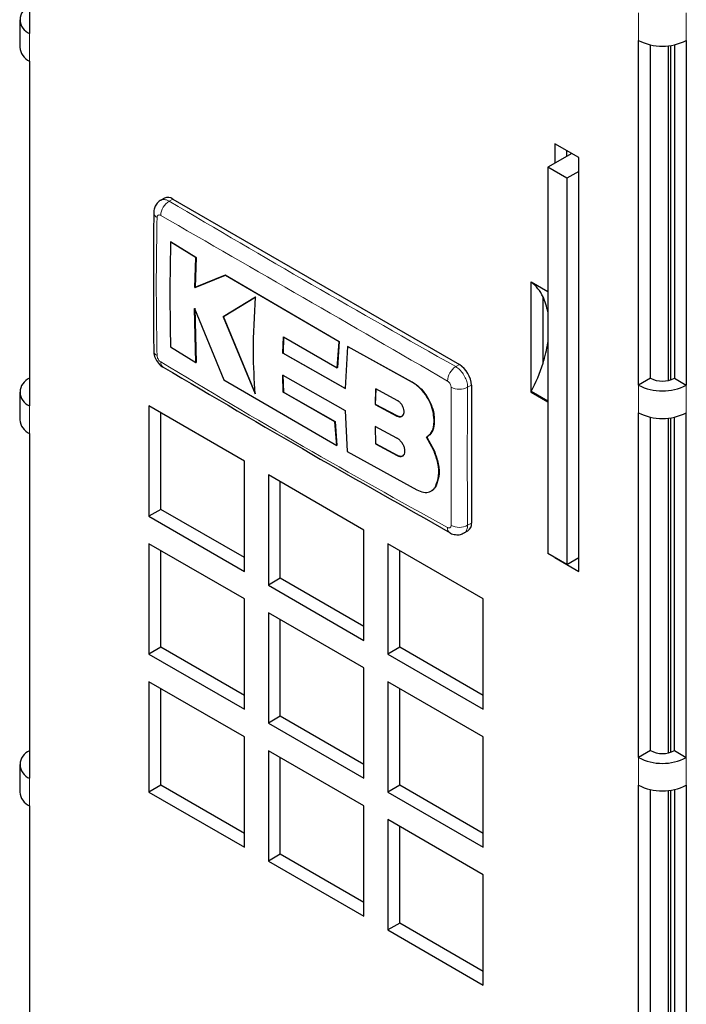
# Model space of a CAD drawing. Header units: millimetres. Extents: x 5 to 418, y 2 to 292.
# Tile 7 of 10: x 261 to 277, y 126 to 149. Entities that reach past the tile are written whole.
import ezdxf

# ---------------------------------------------------------------- set-up
doc = ezdxf.new("R2010")
doc.units = ezdxf.units.MM

msp = doc.modelspace()

# ---------------------------------------------------------------- linework, layer by layer
at = {"color": 7, "linetype": 'Continuous', "lineweight": 25}
for p, q in [((261.2826, 157.0825), (261.2826, 148.9171)), ((261.0483, 149.2437), (261.0483, 148.5904)), ((275.7076, 140.5897), (275.7076, 148.7551)), ((275.9904, 140.753), (275.9904, 148.6497)), ((276.4147, 140.7003), (276.4147, 148.6272)), ((276.4684, 140.7147), (276.4684, 148.6338)), ((276.5561, 148.6497), (276.5561, 140.753)), ((276.8389, 148.7551), (276.8389, 140.5897)), ((261.2826, 148.2639), (261.2826, 140.0985)), ((274.2934, 145.9788), (273.7277, 146.3053)), ((273.7277, 146.3053), (273.7277, 145.8481)), ((274.1236, 146.0767), (273.558, 145.7501)), ((274.0105, 146.0114), (274.0105, 146.1421)), ((274.2934, 145.9787), (274.1236, 146.0767)), ((274.1236, 146.0767), (274.1236, 146.0767)), ((274.2934, 136.1803), (274.2934, 145.9788)), ((274.0105, 145.4889), (273.558, 145.7501)), ((273.558, 145.7501), (273.558, 136.6049)), ((274.2934, 145.6522), (274.0105, 145.4889)), ((274.0105, 145.4889), (274.0105, 136.3436)), ((264.4767, 145.0178), (264.3889, 144.9671)), ((264.6767, 144.998), (271.4649, 141.0793)), ((264.6216, 143.983), (264.6272, 143.9862)), ((265.2243, 143.6127), (264.6216, 143.983)), ((264.6272, 143.9862), (265.23, 143.616)), ((265.1995, 142.9018), (265.2243, 143.6127)), ((265.23, 143.616), (265.2052, 142.905)), ((265.2243, 143.6127), (265.23, 143.616)), ((265.9141, 143.1936), (265.1995, 142.9018)), ((265.2052, 142.905), (265.9198, 143.1968)), ((265.9141, 143.1936), (265.9198, 143.1968)), ((268.6132, 141.6175), (265.9141, 143.1936)), ((265.9198, 143.1968), (268.6189, 141.6208)), ((273.162, 143.0391), (273.558, 142.8105)), ((273.162, 140.4262), (273.162, 143.0391)), ((273.163, 143.0385), (273.163, 143.0295)), ((273.558, 142.8014), (273.163, 143.0295)), ((265.1995, 142.9018), (265.2052, 142.905)), ((266.6361, 142.676), (265.8701, 142.209)), ((265.8758, 142.2123), (266.6418, 142.6793)), ((273.4448, 141.1101), (273.4448, 142.6818)), ((265.1926, 142.4078), (265.8879, 140.7189)), ((265.2218, 141.125), (265.1926, 142.4078)), ((265.1983, 142.411), (265.2275, 141.1283)), ((265.8701, 142.209), (265.8758, 142.2123)), ((265.8701, 142.209), (266.629, 140.3823)), ((266.6347, 140.3855), (265.8758, 142.2123)), ((267.2802, 141.3458), (267.2954, 141.7313)), ((267.3011, 141.7346), (267.2858, 141.349)), ((267.2954, 141.7313), (268.5709, 141.0031)), ((268.5709, 141.0031), (268.6132, 141.6175)), ((268.6189, 141.6208), (268.5766, 141.0064)), ((268.6132, 141.6175), (268.6189, 141.6208)), ((264.6205, 141.4957), (265.2218, 141.125)), ((267.2802, 141.3458), (267.2858, 141.349)), ((268.7577, 140.5072), (267.2802, 141.3458)), ((267.2858, 141.349), (268.7634, 140.5105)), ((268.8123, 141.5054), (268.7577, 140.5072)), ((268.8123, 141.5054), (268.818, 141.5087)), ((270.3418, 140.661), (268.8123, 141.5054)), ((268.818, 141.5087), (270.3474, 140.6642)), ((265.2218, 141.125), (265.2275, 141.1283)), ((267.2843, 140.8334), (267.299, 140.4255)), ((268.5709, 141.0031), (268.5766, 141.0064)), ((265.8879, 140.7189), (268.5576, 139.1574)), ((267.2787, 140.8302), (268.756, 139.992)), ((267.2933, 140.4222), (267.2787, 140.8302)), ((275.9904, 140.753), (275.7076, 140.5897)), ((276.5561, 140.753), (276.8389, 140.5897)), ((261.0483, 140.425), (261.0483, 139.7718)), ((267.2933, 140.4222), (267.299, 140.4255)), ((268.5168, 139.7231), (267.2933, 140.4222)), ((267.299, 140.4255), (268.5225, 139.7264)), ((269.4811, 140.5005), (269.4702, 140.1297)), ((269.4758, 140.1329), (269.4868, 140.5037)), ((269.9928, 140.2273), (269.4811, 140.5005)), ((271.7478, 140.5894), (271.7478, 137.3232)), ((273.162, 140.4262), (273.163, 140.4268)), ((273.162, 140.4262), (273.558, 140.1976)), ((273.558, 140.209), (273.163, 140.437)), ((273.163, 140.437), (273.163, 140.4268)), ((273.558, 140.1988), (273.163, 140.4268)), ((269.4702, 140.1297), (269.4758, 140.1329)), ((269.9899, 139.8611), (269.4758, 140.1329)), ((266.3738, 138.7925), (264.111, 140.0987)), ((264.111, 140.0987), (264.111, 137.4858)), ((264.3939, 137.6491), (264.3939, 139.9354)), ((268.756, 139.992), (268.8083, 139.0165)), ((269.4702, 140.1297), (269.9842, 139.8578)), ((275.7076, 131.7711), (275.7076, 139.9365)), ((276.8389, 131.7711), (276.8389, 139.9365)), ((268.5168, 139.7231), (268.5225, 139.7264)), ((268.5576, 139.1574), (268.5168, 139.7231)), ((268.5225, 139.7264), (268.5633, 139.1607)), ((270.8632, 139.7688), (270.8688, 139.7721)), ((275.9904, 131.9344), (275.9904, 139.8311)), ((276.4147, 131.8817), (276.4147, 139.8085)), ((276.4684, 131.8961), (276.4684, 139.8152)), ((276.5561, 131.9344), (276.5561, 139.8311)), ((261.2826, 139.4452), (261.2826, 131.2798)), ((269.4686, 139.6069), (269.4795, 139.1967)), ((269.983, 139.3353), (269.4686, 139.6069)), ((269.4851, 139.2), (269.4743, 139.6102)), ((269.4795, 139.1967), (269.4851, 139.2)), ((269.9972, 138.927), (269.4851, 139.2)), ((270.8585, 139.0408), (270.6883, 139.3586)), ((270.6899, 139.3595), (270.6956, 139.3628)), ((270.694, 139.3619), (270.8642, 139.044)), ((268.5576, 139.1574), (268.5633, 139.1607)), ((268.8083, 139.0165), (270.4527, 138.1119)), ((269.4795, 139.1967), (269.9915, 138.9238)), ((270.8585, 139.0408), (270.8642, 139.044)), ((266.3738, 136.1795), (266.3738, 138.7925)), ((269.2022, 137.1597), (266.9394, 138.4659)), ((266.9394, 138.4659), (266.9394, 135.853)), ((267.2223, 136.0163), (267.2223, 138.3026)), ((270.7983, 138.0825), (270.804, 138.0858)), ((270.9041, 138.2044), (270.9097, 138.2076)), ((264.3939, 137.6491), (264.111, 137.4858)), ((266.3738, 136.5061), (264.3939, 137.6491)), ((264.111, 137.4858), (266.3738, 136.1795)), ((269.2022, 134.5467), (269.2022, 137.1597)), ((271.577, 137.0893), (271.6649, 137.1401)), ((266.3738, 135.5263), (264.111, 136.8326)), ((264.111, 136.8326), (264.111, 134.2196)), ((264.3939, 134.3829), (264.3939, 136.6693)), ((272.0306, 135.5268), (269.7679, 136.8331)), ((269.7679, 136.8331), (269.7679, 134.2202)), ((270.0507, 134.3834), (270.0507, 136.6698)), ((274.0105, 136.3436), (273.558, 136.6049)), ((273.7277, 136.5069), (273.7277, 136.5068)), ((273.7277, 136.5069), (273.7277, 136.5068)), ((273.7277, 136.5068), (274.2934, 136.1803)), ((274.0105, 136.3436), (274.2934, 136.5069)), ((274.2934, 136.5068), (274.2933, 136.5069)), ((267.2223, 136.0163), (266.9394, 135.853)), ((269.2022, 134.8733), (267.2223, 136.0163)), ((266.9394, 135.853), (269.2022, 134.5467)), ((266.3738, 132.9134), (266.3738, 135.5263)), ((272.0306, 132.9139), (272.0306, 135.5268)), ((269.2022, 133.8935), (266.9394, 135.1997)), ((266.9394, 135.1997), (266.9394, 132.5868)), ((267.2223, 132.7501), (267.2223, 135.0365)), ((264.3939, 134.3829), (264.111, 134.2196)), ((266.3738, 133.2399), (264.3939, 134.3829)), ((270.0507, 134.3834), (269.7679, 134.2202)), ((272.0306, 133.2405), (270.0507, 134.3834)), ((264.111, 134.2196), (266.3738, 132.9134)), ((269.7679, 134.2202), (272.0306, 132.9139)), ((269.2022, 131.2806), (269.2022, 133.8935)), ((266.3738, 132.2601), (264.111, 133.5664)), ((264.111, 133.5664), (264.111, 130.9535)), ((264.3939, 131.1167), (264.3939, 133.4031)), ((272.0306, 132.2607), (269.7679, 133.5669)), ((269.7679, 133.5669), (269.7679, 130.954)), ((270.0507, 131.1173), (270.0507, 133.4036)), ((267.2223, 132.7501), (266.9394, 132.5868)), ((269.2022, 131.6071), (267.2223, 132.7501)), ((266.9394, 132.5868), (269.2022, 131.2806)), ((266.3738, 129.6472), (266.3738, 132.2601)), ((272.0306, 129.6477), (272.0306, 132.2607)), ((269.2022, 130.6273), (266.9394, 131.9336)), ((266.9394, 131.9336), (266.9394, 129.3206)), ((267.2223, 129.4839), (267.2223, 131.7703)), ((275.9904, 131.9344), (275.7076, 131.7711)), ((276.5561, 131.9344), (276.8389, 131.7711)), ((261.0483, 131.6064), (261.0483, 130.9531)), ((264.3939, 131.1167), (264.111, 130.9535)), ((266.3738, 129.9738), (264.3939, 131.1167)), ((270.0507, 131.1173), (269.7679, 130.954)), ((272.0306, 129.9743), (270.0507, 131.1173)), ((275.7076, 122.9525), (275.7076, 131.1179)), ((276.8389, 131.1179), (276.8389, 122.9525)), ((264.111, 130.9535), (266.3738, 129.6472)), ((269.7679, 130.954), (272.0306, 129.6477)), ((275.9904, 123.1157), (275.9904, 131.0124)), ((276.4147, 123.063), (276.4147, 130.9899)), ((276.4684, 123.0775), (276.4684, 130.9965)), ((276.5561, 131.0124), (276.5561, 123.1157)), ((261.2826, 130.6266), (261.2826, 122.4612)), ((269.2022, 128.0144), (269.2022, 130.6273)), ((272.0306, 128.9945), (269.7679, 130.3008)), ((269.7679, 130.3008), (269.7679, 127.6878)), ((270.0507, 127.8511), (270.0507, 130.1375)), ((267.2223, 129.4839), (266.9394, 129.3206)), ((269.2022, 128.341), (267.2223, 129.4839)), ((266.9394, 129.3206), (269.2022, 128.0144)), ((272.0306, 126.3816), (272.0306, 128.9945)), ((270.0507, 127.8511), (269.7679, 127.6878)), ((272.0306, 126.7081), (270.0507, 127.8511)), ((269.7679, 127.6878), (272.0306, 126.3816))]:
    msp.add_line(p, q, dxfattribs=at)
at = {"color": 7, "linetype": 'Continuous', "lineweight": 18}
for p, q in [((275.7076, 149.4084), (275.7076, 148.7551)), ((276.8389, 149.4084), (276.8389, 148.7551)), ((261.2826, 148.9171), (261.2826, 148.2639)), ((264.6767, 144.998), (264.5885, 144.9471)), ((271.4649, 141.0793), (271.3767, 141.0283)), ((270.3418, 140.661), (270.3474, 140.6642)), ((271.7478, 140.5894), (271.6595, 140.5384)), ((275.7076, 140.5897), (275.7076, 139.9365)), ((276.8389, 140.5897), (276.8389, 139.9365)), ((261.2826, 140.0985), (261.2826, 139.4452)), ((269.9842, 139.8578), (269.9899, 139.8611)), ((269.9915, 138.9238), (269.9972, 138.927)), ((271.7478, 137.3232), (271.6595, 137.2723)), ((275.7076, 131.7711), (275.7076, 131.1179)), ((276.8389, 131.7711), (276.8389, 131.1179)), ((261.2826, 131.2798), (261.2826, 130.6266))]:
    msp.add_line(p, q, dxfattribs=at)
at = {"color": 7, "linetype": 'Continuous', "lineweight": 25}
for centre, radius, start, end in [((261.4065, 149.2437), 0.3493, 110.78342, 249.21658), ((261.4486, 148.6304), 0.4024, 185.6948, 245.62534), ((276.2733, 149.8469), 1.2296, 242.60967, 297.39033), ((264.5595, 144.8345), 0.2012, 54.38242, 114.30712), ((272.6078, 142.2913), 0.9237, 25.01057, 53.05074), ((272.1672, 142.0812), 1.4117, 9.89493, 25.17894), ((270.3625, 142.0812), 3.2317, 342.51314, 351.41465), ((271.1337, 140.5614), 0.6147, 2.60548, 57.39452), ((269.6796, 142.2912), 3.9461, 331.97414, 342.58394), ((261.4065, 140.425), 0.3493, 110.78342, 249.21658), ((276.2733, 141.2989), 0.6148, 242.60967, 297.39033), ((276.2733, 141.6815), 1.2296, 242.60967, 297.39033), ((276.2733, 141.0283), 1.2296, 242.60967, 297.39033), ((261.4486, 139.8117), 0.4024, 185.6948, 245.62534), ((271.5575, 137.299), 0.1918, 304.05635, 7.25583), ((261.4065, 131.6064), 0.3493, 110.78342, 249.21658), ((276.2733, 132.8629), 1.2296, 242.60967, 297.39033), ((276.2733, 132.4803), 0.6148, 242.60967, 297.39033), ((276.2733, 132.2096), 1.2296, 242.60967, 297.39033), ((261.4486, 130.9931), 0.4024, 185.6948, 245.62534)]:
    msp.add_arc(centre, radius, start, end, dxfattribs=at)
at = {"color": 7, "linetype": 'Continuous', "lineweight": 18}
for centre, radius, start, end in [((264.8143, 144.5848), 0.4269, 121.94165, 176.67804), ((264.3609, 144.6846), 0.1378, 185.11631, 244.80545), ((264.3624, 141.4141), 0.1394, 185.58567, 244.43999), ((264.5264, 141.1286), 0.1388, 175.48582, 235.44625), ((271.6165, 140.6642), 0.436, 123.36767, 176.87221), ((271.464, 140.9281), 0.4359, 243.13479, 296.64825), ((271.3186, 137.2064), 0.138, 175.20872, 234.71897), ((271.4588, 137.6493), 0.4271, 243.32352, 298.03428)]:
    msp.add_arc(centre, radius, start, end, dxfattribs=at)
at = {"color": 7, "linetype": 'Continuous', "lineweight": 25}
for points, knots in [([(264.3905, 144.965), (264.3853, 144.963), (264.3426, 144.9464), (264.2859, 144.881), (264.2365, 144.783), (264.2216, 144.7105), (264.2239, 144.6738), (264.224, 144.6723)], [0, 0, 0, 0, 0.0472311, 0.3874344, 0.6881456, 0.986958, 1, 1, 1, 1]), ([(264.2238, 144.6724), (264.2233, 144.6244), (264.211, 143.5525), (264.212, 142.4616), (264.2234, 141.4255), (264.2237, 141.4005)], [0, 0, 0, 0, 0.0437338, 0.976843, 1, 1, 1, 1]), ([(264.6216, 143.983), (264.615, 143.6391), (264.5991, 142.8011), (264.6126, 141.9799), (264.6205, 141.4957)], [0, 0, 0, 0, 0.4103295, 1, 1, 1, 1]), ([(266.629, 140.3823), (266.6078, 140.71), (266.5603, 141.4456), (266.6091, 142.2371), (266.6361, 142.676)], [0, 0, 0, 0, 0.44547751, 1, 1, 1, 1]), ([(264.2261, 141.4003), (264.2253, 141.3955), (264.2185, 141.3529), (264.2454, 141.2614), (264.3072, 141.1335), (264.3852, 141.0474), (264.4403, 141.0202), (264.4468, 141.017)], [0, 0, 0, 0, 0.0316049, 0.2835876, 0.595212, 0.9525632, 1, 1, 1, 1]), ([(264.4501, 141.0175), (265.6173, 140.3283), (267.8561, 139.0063), (270.1472, 137.7147), (271.2438, 137.0965)], [0, 0, 0, 0, 0.5213704, 1, 1, 1, 1]), ([(270.8632, 139.7688), (270.8582, 139.8395), (270.8482, 139.981), (270.759, 140.2111), (270.6269, 140.421), (270.4795, 140.5753), (270.381, 140.6366), (270.3418, 140.661)], [0, 0, 0, 0, 0.21459, 0.4291787, 0.6437975, 0.8584406, 1, 1, 1, 1]), ([(270.3474, 140.6642), (270.4069, 140.625), (270.5259, 140.5464), (270.6825, 140.3552), (270.8001, 140.1369), (270.8618, 139.9332), (270.8668, 139.8179), (270.8688, 139.7721)], [0, 0, 0, 0, 0.21462852, 0.42925656, 0.64389477, 0.8585349, 1, 1, 1, 1]), ([(269.9842, 139.8578), (270.0029, 139.8501), (270.0402, 139.8347), (270.0902, 139.8405), (270.1287, 139.8676), (270.1512, 139.9148), (270.1554, 139.9764), (270.1408, 140.0454), (270.1092, 140.1142), (270.064, 140.1746), (270.0226, 140.2104), (269.9985, 140.224), (269.9928, 140.2273)], [0, 0, 0, 0, 0.107578, 0.2151551, 0.3227414, 0.4302646, 0.5376806, 0.6449866, 0.752213, 0.8594107, 0.9666405, 1, 1, 1, 1]), ([(270.1076, 139.8538), (270.1075, 139.8537), (270.0963, 139.8424), (270.0614, 139.8395), (270.0202, 139.8463), (269.9957, 139.8582), (269.9899, 139.8611)], [0, 0, 0, 0, 0.0048647, 0.4344044, 0.8642806, 1, 1, 1, 1]), ([(270.6883, 139.3586), (270.7303, 139.3925), (270.8143, 139.4603), (270.863, 139.6174), (270.8631, 139.7291), (270.8632, 139.7688)], [0, 0, 0, 0, 0.3919653, 0.7839447, 1, 1, 1, 1]), ([(270.8688, 139.7721), (270.8661, 139.7011), (270.8606, 139.5591), (270.7861, 139.4264), (270.7182, 139.3788), (270.694, 139.3619)], [0, 0, 0, 0, 0.3915997, 0.7831923, 1, 1, 1, 1]), ([(269.9915, 138.9238), (270.0126, 138.9148), (270.0548, 138.897), (270.1102, 138.9025), (270.1518, 138.9321), (270.175, 138.9843), (270.1771, 139.0528), (270.1579, 139.13), (270.1194, 139.2072), (270.066, 139.2754), (270.0176, 139.316), (269.9897, 139.3316), (269.983, 139.3353)], [0, 0, 0, 0, 0.1073587, 0.214721, 0.322003, 0.4292233, 0.5364373, 0.6436973, 0.7510459, 0.8585026, 0.9660513, 1, 1, 1, 1]), ([(270.9041, 138.2044), (270.9326, 138.2798), (270.9898, 138.4307), (270.971, 138.7326), (270.8951, 138.9404), (270.8585, 139.0408)], [0, 0, 0, 0, 0.3407821, 0.6815687, 1, 1, 1, 1]), ([(270.8642, 139.044), (270.903, 138.9364), (270.9805, 138.7213), (270.993, 138.4224), (270.9369, 138.2776), (270.9097, 138.2076)], [0, 0, 0, 0, 0.3408172, 0.6816417, 1, 1, 1, 1]), ([(270.1286, 138.917), (270.1283, 138.9167), (270.1162, 138.9043), (270.0774, 138.9017), (270.0313, 138.9101), (270.0037, 138.9238), (269.9972, 138.927)], [0, 0, 0, 0, 0.0086281, 0.4374268, 0.8663911, 1, 1, 1, 1]), ([(270.4527, 138.1119), (270.5081, 138.0878), (270.6188, 138.0395), (270.7638, 138.0539), (270.8578, 138.1177), (270.8924, 138.1825), (270.9041, 138.2044)], [0, 0, 0, 0, 0.2851253, 0.5702516, 0.8553553, 1, 1, 1, 1]), ([(270.9097, 138.2076), (270.887, 138.1623), (270.8604, 138.1089), (270.8092, 138.0931), (270.8016, 138.0908)], [0, 0, 0, 0, 0.8498321, 1, 1, 1, 1]), ([(271.24, 137.0954), (271.2441, 137.0924), (271.2813, 137.0648), (271.3674, 137.045), (271.4824, 137.044), (271.5466, 137.0772), (271.5752, 137.092)], [0, 0, 0, 0, 0.0428631, 0.3935808, 0.7299436, 1, 1, 1, 1])]:
    msp.add_open_spline(points, degree=3, knots=knots, dxfattribs=at)
at = {"color": 7, "linetype": 'Continuous', "lineweight": 18}
for points, knots in [([(264.3915, 144.9628), (264.4065, 144.9714), (264.4442, 144.993), (264.5156, 144.9835), (264.5678, 144.9574), (264.5885, 144.9471)], [0, 0, 0, 0, 0.2874351, 0.7171461, 1, 1, 1, 1]), ([(264.5885, 144.9471), (265.7088, 144.2877), (267.9497, 142.9689), (270.2343, 141.6752), (271.3767, 141.0283)], [0, 0, 0, 0, 0.49996096, 1, 1, 1, 1]), ([(264.3881, 144.6095), (264.3819, 144.6126), (264.3662, 144.6204), (264.3424, 144.6223), (264.3207, 144.6124), (264.3057, 144.5914), (264.3034, 144.5704), (264.3023, 144.5599)], [0, 0, 0, 0, 0.14056698, 0.35532785, 0.57084385, 0.7860438, 1, 1, 1, 1]), ([(271.1811, 140.688), (270.0388, 141.3491), (267.7544, 142.6711), (265.5101, 143.9634), (264.3881, 144.6095)], [0, 0, 0, 0, 0.500039, 1, 1, 1, 1]), ([(264.3023, 144.5599), (264.2959, 144.1887), (264.2833, 143.4462), (264.2839, 142.3555), (264.2963, 141.6362), (264.3022, 141.2883)], [0, 0, 0, 0, 0.3404987, 0.6810489, 1, 1, 1, 1]), ([(264.3022, 141.2883), (264.3028, 141.2808), (264.3042, 141.2619), (264.3148, 141.2282), (264.3342, 141.192), (264.3596, 141.1599), (264.3786, 141.1463), (264.3881, 141.1395)], [0, 0, 0, 0, 0.1406569, 0.3555038, 0.5710329, 0.7861716, 1, 1, 1, 1]), ([(264.3881, 141.1395), (265.5103, 140.4668), (267.7546, 139.1215), (270.039, 137.8524), (271.1811, 137.2179)], [0, 0, 0, 0, 0.50003916, 1, 1, 1, 1]), ([(271.3767, 141.0283), (271.4086, 141.0064), (271.4724, 140.9626), (271.5572, 140.8574), (271.6212, 140.7376), (271.655, 140.6261), (271.6582, 140.5634), (271.6595, 140.5384)], [0, 0, 0, 0, 0.21467237, 0.42935203, 0.64402618, 0.85869555, 1, 1, 1, 1]), ([(271.267, 140.5392), (271.2666, 140.5467), (271.2656, 140.5659), (271.2552, 140.5997), (271.2358, 140.636), (271.2102, 140.6679), (271.1908, 140.6813), (271.1811, 140.688)], [0, 0, 0, 0, 0.1406564, 0.3555028, 0.5710316, 0.7861708, 1, 1, 1, 1]), ([(271.267, 137.2676), (271.2672, 137.6353), (271.2676, 138.3707), (271.2675, 139.4616), (271.2672, 140.1879), (271.267, 140.5392)], [0, 0, 0, 0, 0.3404988, 0.6810495, 1, 1, 1, 1]), ([(271.6595, 140.5384), (271.6565, 140.1894), (271.6503, 139.4678), (271.65, 138.3789), (271.6564, 137.6412), (271.6595, 137.2723)], [0, 0, 0, 0, 0.3189779, 0.6594763, 1, 1, 1, 1]), ([(271.1811, 137.2179), (271.1875, 137.2149), (271.2035, 137.2073), (271.2276, 137.2057), (271.2493, 137.2156), (271.2642, 137.2364), (271.2661, 137.2572), (271.267, 137.2676)], [0, 0, 0, 0, 0.1405668, 0.3553275, 0.5708435, 0.7860436, 1, 1, 1, 1]), ([(271.6595, 137.2723), (271.6562, 137.2379), (271.6496, 137.1693), (271.6151, 137.1091), (271.5826, 137.0967), (271.5745, 137.0936)], [0, 0, 0, 0, 0.4289835, 0.8579808, 1, 1, 1, 1])]:
    msp.add_open_spline(points, degree=3, knots=knots, dxfattribs=at)

doc.saveas('drawing.dxf')
